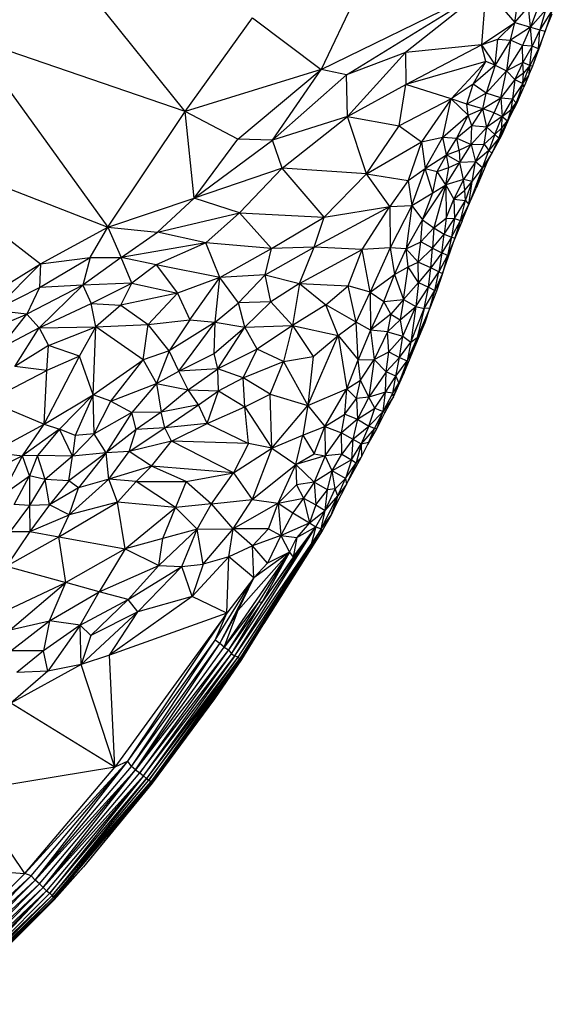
# Paper-space layout '_Superior' of a CAD drawing. Header units: millimetres. Extents: x 71 to 679, y -677 to -71.
# Tile 16 of 21: x 590 to 668, y -602 to -459. Entities that reach past the tile are written whole.
import ezdxf

# ---------------------------------------------------------------- set-up
doc = ezdxf.new("R2010")
doc.units = ezdxf.units.MM

psp = doc.layouts.new('_Superior')

# ---------------------------------------------------------------- linework, layer by layer
at = {"color": 7, "linetype": 'Continuous', "lineweight": 25}
for p, q in [((645.25, -442.5), (634.08, -465.97)), ((614.25, -472.08), (592.15, -444.57)), ((634.08, -465.97), (658.13, -454.2)), ((637.81, -466.72), (658.13, -454.2)), ((658.13, -454.2), (646.4, -463.48)), ((658.13, -454.2), (657.49, -462.37)), ((658.13, -454.2), (662.34, -459.09)), ((662.34, -459.09), (662.8, -456.03)), ((662.34, -459.09), (664.33, -456.82)), ((664.65, -459.75), (664.33, -456.82)), ((614.25, -472.08), (624.08, -458.41)), ((624.08, -458.41), (634.08, -465.97)), ((665.62, -457.2), (664.65, -459.75)), ((664.65, -459.75), (666.81, -457.28)), ((666.81, -457.28), (665.99, -460.14)), ((667.82, -457.3), (665.99, -460.14)), ((667.82, -457.3), (666.78, -460.38)), ((666.78, -460.38), (667.8, -457.83)), ((657.49, -462.37), (662.34, -459.09)), ((659.85, -461.53), (662.34, -459.09)), ((661.7, -461.67), (662.34, -459.09)), ((664.65, -459.75), (661.7, -461.67)), ((662.34, -459.09), (664.65, -459.75)), ((664.65, -459.75), (663.47, -462.43)), ((664.86, -462.55), (664.65, -459.75)), ((664.65, -459.75), (665.99, -460.14)), ((665.99, -460.14), (664.86, -462.55)), ((665.81, -462.95), (665.99, -460.14)), ((666.78, -460.38), (665.81, -462.95)), ((665.99, -460.14), (666.78, -460.38)), ((666.12, -462.37), (666.78, -460.38)), ((614.25, -472.08), (583.08, -461.43)), ((583.08, -461.43), (602.96, -488.96)), ((657.49, -462.37), (646.4, -463.48)), ((646.47, -468.15), (657.49, -462.37)), ((657.49, -462.37), (659.85, -461.53)), ((657.49, -462.37), (659.49, -465.32)), ((658.14, -464.8), (657.49, -462.37)), ((659.49, -465.32), (659.85, -461.53)), ((661.7, -461.67), (659.49, -465.32)), ((659.85, -461.53), (661.7, -461.67)), ((661.7, -461.67), (661.14, -466.14)), ((663.47, -462.43), (661.14, -466.14)), ((663.47, -462.43), (661.7, -461.67)), ((663.51, -464.91), (663.47, -462.43)), ((664.86, -462.55), (663.47, -462.43)), ((664.86, -462.55), (663.51, -464.91)), ((664.54, -465.39), (664.86, -462.55)), ((665.81, -462.95), (664.86, -462.55)), ((664.97, -465.4), (666.12, -462.37)), ((666.12, -462.37), (665.81, -462.95)), ((646.4, -463.48), (637.81, -466.72)), ((646.4, -463.48), (637.93, -472.83)), ((646.4, -463.48), (646.47, -468.15)), ((665.81, -462.95), (664.54, -465.39)), ((664.97, -465.4), (665.81, -462.95)), ((658.14, -464.8), (646.47, -468.15)), ((653.08, -470.22), (658.14, -464.8)), ((656.29, -468.1), (658.14, -464.8)), ((659.49, -465.32), (656.29, -468.1)), ((659.49, -465.32), (658.14, -464.8)), ((659.49, -465.32), (658.16, -469.41)), ((659.49, -465.32), (661.14, -466.14)), ((663.51, -464.91), (661.14, -466.14)), ((663.51, -464.91), (662.37, -467.42)), ((663.5, -468.01), (664.54, -465.39)), ((664.54, -465.39), (663.51, -464.91)), ((663.61, -466.51), (663.51, -464.91)), ((664.54, -465.39), (663.61, -466.51)), ((664.54, -465.39), (664.36, -466.88)), ((664.36, -466.88), (664.97, -465.4)), ((664.54, -465.39), (664.97, -465.4)), ((634.08, -465.97), (614.25, -472.08)), ((621.91, -476.13), (634.08, -465.97)), ((626.98, -476.27), (634.08, -465.97)), ((626.98, -476.27), (637.81, -466.72)), ((637.81, -466.72), (634.08, -465.97)), ((637.93, -472.83), (637.81, -466.72)), ((661.14, -466.14), (658.16, -469.41)), ((660.31, -470.1), (661.14, -466.14)), ((661.14, -466.14), (662.37, -467.42)), ((663.61, -466.51), (662.37, -467.42)), ((663.5, -468.01), (663.61, -466.51)), ((663.5, -468.01), (664.36, -466.88)), ((664.36, -466.88), (663.66, -468.54)), ((637.93, -472.83), (646.47, -468.15)), ((645.49, -474.19), (646.47, -468.15)), ((653.08, -470.22), (646.47, -468.15)), ((656.29, -468.1), (653.08, -470.22)), ((655.34, -471), (656.29, -468.1)), ((658.16, -469.41), (656.29, -468.1)), ((662.37, -467.42), (660.31, -470.1)), ((662.37, -467.42), (662.01, -470.21)), ((663.5, -468.01), (662.01, -470.21)), ((662.37, -467.42), (663.5, -468.01)), ((663.5, -468.01), (662.56, -470.82)), ((663.66, -468.54), (663.5, -468.01)), ((658.16, -469.41), (655.34, -471)), ((657.69, -471.71), (658.16, -469.41)), ((660.31, -470.1), (658.16, -469.41)), ((662.56, -470.82), (663.66, -468.54)), ((662.72, -470.69), (663.66, -468.54)), ((653.08, -470.22), (645.49, -474.19)), ((653.08, -470.22), (648.74, -476.5)), ((651.87, -475.85), (653.08, -470.22)), ((655.34, -471), (653.08, -470.22)), ((655.54, -472.6), (653.08, -470.22)), ((655.54, -472.6), (655.34, -471)), ((657.69, -471.71), (655.34, -471)), ((657.69, -471.71), (660.31, -470.1)), ((659.32, -472.28), (660.31, -470.1)), ((660.31, -470.1), (662.01, -470.21)), ((660.31, -470.1), (660.5, -472.8)), ((662.01, -470.21), (660.5, -472.8)), ((661.27, -473.44), (662.56, -470.82)), ((662.72, -470.69), (661.64, -472.79)), ((662.56, -470.82), (661.64, -472.79)), ((662.01, -470.21), (661.77, -471.85)), ((661.77, -471.85), (662.56, -470.82)), ((662.01, -470.21), (662.56, -470.82)), ((662.56, -470.82), (662.72, -470.69)), ((602.96, -488.96), (614.25, -472.08)), ((621.91, -476.13), (614.25, -472.08)), ((615.57, -484.71), (614.25, -472.08)), ((651.87, -475.85), (655.54, -472.6)), ((653.91, -475.97), (655.54, -472.6)), ((655.54, -472.6), (657.69, -471.71)), ((656.08, -474.17), (655.54, -472.6)), ((656.08, -474.17), (657.69, -471.71)), ((659.32, -472.28), (657.69, -471.71)), ((658.25, -474.35), (657.69, -471.71)), ((658.25, -474.35), (659.32, -472.28)), ((659.32, -472.28), (660.5, -472.8)), ((661.64, -472.79), (660.4, -475.58)), ((660.5, -472.8), (661.77, -471.85)), ((661.77, -471.85), (661.27, -473.44)), ((661.64, -472.79), (661.27, -473.44)), ((637.93, -472.83), (626.98, -476.27)), ((628.41, -480.33), (637.93, -472.83)), ((637.93, -472.83), (645.49, -474.19)), ((640.7, -481.16), (637.93, -472.83)), ((640.7, -481.16), (645.49, -474.19)), ((645.49, -474.19), (648.74, -476.5)), ((656.08, -474.17), (653.91, -475.97)), ((655.99, -476.89), (656.08, -474.17)), ((658.25, -474.35), (656.08, -474.17)), ((660.5, -472.8), (658.25, -474.35)), ((659.43, -475.44), (660.5, -472.8)), ((660.01, -475.98), (661.27, -473.44)), ((661.27, -473.44), (660.4, -475.58)), ((660.47, -474.47), (660.5, -472.8)), ((660.47, -474.47), (661.27, -473.44)), ((660.5, -472.8), (661.27, -473.44)), ((655.99, -476.89), (658.25, -474.35)), ((657.88, -476.84), (658.25, -474.35)), ((657.88, -476.84), (659.43, -475.44)), ((659.43, -475.44), (658.25, -474.35)), ((660.4, -475.58), (658.39, -479.34)), ((659.43, -475.44), (658.55, -477.76)), ((660.4, -475.58), (659, -478.18)), ((659.43, -475.44), (660.47, -474.47)), ((660.01, -475.98), (659.43, -475.44)), ((660.47, -474.47), (660.01, -475.98)), ((660.01, -475.98), (660.4, -475.58)), ((569.13, -475.85), (602.96, -488.96)), ((569.13, -475.85), (593.15, -494.33)), ((615.57, -484.71), (621.91, -476.13)), ((615.57, -484.71), (626.98, -476.27)), ((626.98, -476.27), (621.91, -476.13)), ((628.41, -480.33), (626.98, -476.27)), ((640.7, -481.16), (648.74, -476.5)), ((648.74, -476.5), (646.8, -482.17)), ((648.74, -476.5), (651.87, -475.85)), ((648.74, -476.5), (649.29, -480.4)), ((649.29, -480.4), (651.87, -475.85)), ((651.87, -475.85), (653.91, -475.97)), ((652.39, -478.4), (651.87, -475.85)), ((652.39, -478.4), (653.91, -475.97)), ((653.91, -475.97), (655.99, -476.89)), ((654.24, -477.71), (653.91, -475.97)), ((654.24, -477.71), (655.99, -476.89)), ((654.31, -479.55), (655.99, -476.89)), ((655.99, -476.89), (657.88, -476.84)), ((655.99, -476.89), (656.62, -479.42)), ((656.62, -479.42), (657.88, -476.84)), ((657.88, -476.84), (658.55, -477.76)), ((660.01, -475.98), (658.55, -477.76)), ((660.01, -475.98), (659, -478.18)), ((649.29, -480.4), (652.39, -478.4)), ((651.04, -480.86), (652.39, -478.4)), ((652.39, -478.4), (654.24, -477.71)), ((654.31, -479.55), (652.39, -478.4)), ((652.7, -480.24), (652.39, -478.4)), ((654.24, -477.71), (654.31, -479.55)), ((658.55, -477.76), (656.62, -479.42)), ((657.62, -480.32), (658.55, -477.76)), ((659, -478.18), (657.62, -480.32)), ((659, -478.18), (658.39, -479.34)), ((659, -478.18), (658.55, -477.76)), ((652.3, -482.77), (654.31, -479.55)), ((652.7, -480.24), (654.31, -479.55)), ((656.62, -479.42), (654.31, -479.55)), ((654.85, -481.99), (654.31, -479.55)), ((656.62, -479.42), (654.85, -481.99)), ((656.11, -482.28), (656.62, -479.42)), ((657.62, -480.32), (656.62, -479.42)), ((658.39, -479.34), (656.72, -483.26)), ((658.39, -479.34), (657.62, -480.32)), ((628.41, -480.33), (615.57, -484.71)), ((622.18, -486.89), (628.41, -480.33)), ((640.7, -481.16), (628.41, -480.33)), ((634.54, -487.5), (628.41, -480.33)), ((634.54, -487.5), (640.7, -481.16)), ((640.7, -481.16), (646.8, -482.17)), ((644.11, -485.96), (640.7, -481.16)), ((646.8, -482.17), (649.29, -480.4)), ((647.32, -485.8), (649.29, -480.4)), ((649.29, -480.4), (651.04, -480.86)), ((650.39, -483.93), (649.29, -480.4)), ((650.39, -483.93), (651.04, -480.86)), ((651.04, -480.86), (652.7, -480.24)), ((652.3, -482.77), (651.04, -480.86)), ((652.3, -482.77), (652.7, -480.24)), ((657.62, -480.32), (655.62, -485.67)), ((656.11, -482.28), (657.62, -480.32)), ((657.62, -480.32), (656.72, -483.26)), ((646.8, -482.17), (644.11, -485.96)), ((646.8, -482.17), (647.32, -485.8)), ((648.89, -487.87), (652.3, -482.77)), ((650.39, -483.93), (652.3, -482.77)), ((652.3, -482.77), (650.51, -489.04)), ((654.85, -481.99), (652.3, -482.77)), ((652.3, -482.77), (653.47, -484.9)), ((652.3, -482.77), (652.32, -487.66)), ((654.85, -481.99), (653.47, -484.9)), ((656.11, -482.28), (654.85, -481.99)), ((655.06, -483.57), (654.85, -481.99)), ((655.06, -483.57), (656.11, -482.28)), ((655.14, -485.08), (656.11, -482.28)), ((655.62, -485.67), (656.11, -482.28)), ((647.32, -485.8), (650.39, -483.93)), ((648.89, -487.87), (650.39, -483.93)), ((653.47, -484.9), (655.06, -483.57)), ((655.14, -485.08), (655.06, -483.57)), ((655.62, -485.67), (656.72, -483.26)), ((602.96, -488.96), (615.57, -484.71)), ((610.2, -489.71), (615.57, -484.71)), ((622.18, -486.89), (615.57, -484.71)), ((652.32, -487.66), (653.47, -484.9)), ((653.47, -484.9), (653.57, -487.72)), ((653.47, -484.9), (655.14, -485.08)), ((653.57, -487.72), (655.14, -485.08)), ((654.44, -487.97), (655.14, -485.08)), ((654.44, -487.97), (655.62, -485.67)), ((654.65, -488.04), (655.62, -485.67)), ((655.14, -485.08), (655.62, -485.67)), ((610.2, -489.71), (622.18, -486.89)), ((622.18, -486.89), (617.28, -491.26)), ((622.18, -486.89), (634.54, -487.5)), ((626.83, -492.08), (622.18, -486.89)), ((633.09, -491.89), (644.11, -485.96)), ((634.54, -487.5), (644.11, -485.96)), ((640.09, -492.23), (644.11, -485.96)), ((644.11, -485.96), (647.32, -485.8)), ((644.11, -485.96), (644.18, -491.96)), ((647.32, -485.8), (644.18, -491.96)), ((647.32, -485.8), (646.49, -492.14)), ((647.32, -485.8), (648.89, -487.87)), ((626.83, -492.08), (634.54, -487.5)), ((633.09, -491.89), (634.54, -487.5)), ((646.49, -492.14), (648.89, -487.87)), ((648.63, -491.11), (648.89, -487.87)), ((648.89, -487.87), (650.51, -489.04)), ((650.51, -489.04), (652.32, -487.66)), ((652.32, -487.66), (652.06, -489.98)), ((652.06, -489.98), (653.57, -487.72)), ((652.32, -487.66), (653.57, -487.72)), ((653.57, -487.72), (653.13, -490.4)), ((653.13, -490.4), (654.44, -487.97)), ((653.57, -487.72), (654.44, -487.97)), ((653.61, -490.6), (654.44, -487.97)), ((654.65, -488.04), (653.61, -490.6)), ((654.65, -488.04), (654.44, -487.97)), ((593.15, -494.33), (602.96, -488.96)), ((600.36, -493.41), (602.96, -488.96)), ((602.96, -488.96), (610.2, -489.71)), ((602.96, -488.96), (604.9, -493.39)), ((604.9, -493.39), (610.2, -489.71)), ((617.28, -491.26), (610.2, -489.71)), ((648.63, -491.11), (650.51, -489.04)), ((650.51, -489.04), (650.33, -492.01)), ((650.33, -492.01), (652.06, -489.98)), ((650.51, -489.04), (652.06, -489.98)), ((651.71, -492.69), (652.06, -489.98)), ((652.06, -489.98), (653.13, -490.4)), ((617.28, -491.26), (604.9, -493.39)), ((617.28, -491.26), (609.99, -494.46)), ((626.83, -492.08), (617.28, -491.26)), ((619.32, -496.3), (617.28, -491.26)), ((646.49, -492.14), (648.63, -491.11)), ((648.26, -494.09), (648.63, -491.11)), ((650.33, -492.01), (648.63, -491.11)), ((653.13, -490.4), (651.71, -492.69)), ((653.13, -490.4), (652.53, -493.09)), ((653.61, -490.6), (652.53, -493.09)), ((652.67, -493.24), (653.61, -490.6)), ((653.61, -490.6), (653.13, -490.4)), ((619.32, -496.3), (626.83, -492.08)), ((625.9, -495.94), (633.09, -491.89)), ((625.9, -495.94), (626.83, -492.08)), ((633.09, -491.89), (626.83, -492.08)), ((630.93, -497.21), (633.09, -491.89)), ((630.93, -497.21), (640.09, -492.23)), ((640.09, -492.23), (633.09, -491.89)), ((638.03, -497.53), (640.09, -492.23)), ((644.18, -491.96), (640.09, -492.23)), ((641.24, -498.45), (640.09, -492.23)), ((644.18, -491.96), (641.24, -498.45)), ((644.18, -491.96), (644.8, -495.88)), ((646.49, -492.14), (644.18, -491.96)), ((644.8, -495.88), (646.49, -492.14)), ((646.81, -494.76), (646.49, -492.14)), ((646.49, -492.14), (648.26, -494.09)), ((650.33, -492.01), (648.26, -494.09)), ((650.08, -494.89), (650.33, -492.01)), ((651.71, -492.69), (650.08, -494.89)), ((650.33, -492.01), (651.71, -492.69)), ((651.71, -492.69), (651.26, -495.46)), ((652.53, -493.09), (651.71, -492.69)), ((581.92, -501.2), (593.15, -494.33)), ((586.35, -501.11), (593.15, -494.33)), ((592.99, -497.79), (600.36, -493.41)), ((593.15, -494.33), (592.99, -497.79)), ((593.15, -494.33), (600.36, -493.41)), ((604.9, -493.39), (599.33, -497.43)), ((600.36, -493.41), (599.33, -497.43)), ((600.36, -493.41), (604.9, -493.39)), ((609.99, -494.46), (604.9, -493.39)), ((606.44, -497.16), (604.9, -493.39)), ((646.81, -494.76), (648.26, -494.09)), ((648.3, -497.05), (648.26, -494.09)), ((650.08, -494.89), (648.26, -494.09)), ((652.53, -493.09), (651.26, -495.46)), ((652.53, -493.09), (651.79, -495.75)), ((651.79, -495.75), (652.67, -493.24)), ((652.67, -493.24), (652.53, -493.09)), ((609.99, -494.46), (606.44, -497.16)), ((619.32, -496.3), (609.99, -494.46)), ((609.99, -494.46), (613.11, -498.62)), ((644.8, -495.88), (646.81, -494.76)), ((646.11, -499.52), (646.81, -494.76)), ((648.3, -497.05), (646.81, -494.76)), ((650.08, -494.89), (648.3, -497.05)), ((649.78, -497.72), (650.08, -494.89)), ((649.78, -497.72), (651.26, -495.46)), ((651.26, -495.46), (650.08, -494.89)), ((650.66, -498.21), (651.26, -495.46)), ((651.79, -495.75), (650.66, -498.21)), ((651.79, -495.75), (650.91, -498.31)), ((651.26, -495.46), (651.79, -495.75)), ((606.44, -497.16), (599.33, -497.43)), ((600.53, -500.12), (606.44, -497.16)), ((604.86, -500.33), (606.44, -497.16)), ((606.44, -497.16), (613.11, -498.62)), ((619.32, -496.3), (613.11, -498.62)), ((614.93, -502.5), (619.32, -496.3)), ((618.62, -502.85), (619.32, -496.3)), ((625.9, -495.94), (619.32, -496.3)), ((622.04, -499.99), (619.32, -496.3)), ((622.04, -499.99), (625.9, -495.94)), ((625.9, -495.94), (630.93, -497.21)), ((626.73, -499.87), (625.9, -495.94)), ((630.93, -497.21), (626.73, -499.87)), ((630.93, -497.21), (629.91, -503.34)), ((630.93, -497.21), (638.03, -497.53)), ((630.93, -497.21), (634.78, -500.29)), ((641.24, -498.45), (644.8, -495.88)), ((643.24, -499.79), (644.8, -495.88)), ((644.8, -495.88), (646.11, -499.52)), ((646.11, -499.52), (648.3, -497.05)), ((648.3, -497.05), (647.89, -500.53)), ((648.3, -497.05), (649.78, -497.72)), ((586.35, -501.11), (592.99, -497.79)), ((599.33, -497.43), (591.14, -501.65)), ((592.99, -497.79), (591.14, -501.65)), ((599.33, -497.43), (592.95, -503.64)), ((599.33, -497.43), (592.99, -497.79)), ((599.33, -497.43), (600.53, -500.12)), ((613.11, -498.62), (604.86, -500.33)), ((613.11, -498.62), (608.87, -503.18)), ((613.11, -498.62), (614.93, -502.5)), ((634.78, -500.29), (638.03, -497.53)), ((639.2, -502.85), (638.03, -497.53)), ((641.24, -498.45), (638.03, -497.53)), ((639.2, -502.85), (641.24, -498.45)), ((641.24, -498.45), (641.28, -503.99)), ((641.24, -498.45), (643.24, -499.79)), ((647.89, -500.53), (649.78, -497.72)), ((649.14, -500.84), (649.78, -497.72)), ((649.14, -500.84), (650.66, -498.21)), ((649.78, -497.72), (650.66, -498.21)), ((649.97, -500.8), (650.66, -498.21)), ((650.91, -498.31), (649.97, -500.8)), ((650.91, -498.31), (650.66, -498.21)), ((618.62, -502.85), (622.04, -499.99)), ((626.73, -499.87), (622.04, -499.99)), ((622.96, -503.58), (622.04, -499.99)), ((622.96, -503.58), (626.73, -499.87)), ((626.73, -499.87), (629.91, -503.34)), ((643.24, -499.79), (641.28, -503.99)), ((643.24, -499.79), (646.11, -499.52)), ((644.28, -501.67), (643.24, -499.79)), ((646.11, -499.52), (644.28, -501.67)), ((646.11, -499.52), (645.64, -502.48)), ((646.11, -499.52), (647.89, -500.53)), ((591.14, -501.65), (586.35, -501.11)), ((592.95, -503.64), (600.53, -500.12)), ((600.53, -500.12), (604.86, -500.33)), ((601.21, -503.49), (600.53, -500.12)), ((604.86, -500.33), (601.21, -503.49)), ((604.86, -500.33), (608.87, -503.18)), ((634.78, -500.29), (629.91, -503.34)), ((639.2, -502.85), (634.78, -500.29)), ((636.56, -504.79), (634.78, -500.29)), ((645.64, -502.48), (647.89, -500.53)), ((646.03, -504.88), (647.89, -500.53)), ((647.89, -500.53), (647.18, -505.75)), ((647.18, -505.75), (649.14, -500.84)), ((647.89, -500.53), (649.14, -500.84)), ((649.97, -500.8), (648.11, -505.05)), ((649.14, -500.84), (648.11, -505.05)), ((649.97, -500.8), (649.14, -500.84)), ((649.27, -502.87), (649.97, -500.8)), ((584.28, -504.56), (591.14, -501.65)), ((587.08, -506.73), (591.14, -501.65)), ((591.14, -501.65), (592.95, -503.64)), ((608.87, -503.18), (614.93, -502.5)), ((614.93, -502.5), (611.89, -507)), ((618.62, -502.85), (611.89, -507)), ((613.3, -509.99), (618.62, -502.85)), ((614.93, -502.5), (618.62, -502.85)), ((618.5, -507.42), (618.62, -502.85)), ((618.62, -502.85), (622.96, -503.58)), ((636.56, -504.79), (639.2, -502.85)), ((639.49, -508.32), (639.2, -502.85)), ((641.28, -503.99), (639.2, -502.85)), ((644.28, -501.67), (641.28, -503.99)), ((644.28, -501.67), (643.75, -504.24)), ((643.75, -504.24), (645.64, -502.48)), ((644.28, -501.67), (645.64, -502.48)), ((645.64, -502.48), (646.03, -504.88)), ((647.99, -505.83), (649.27, -502.87)), ((648.11, -505.05), (649.27, -502.87)), ((592.95, -503.64), (587.08, -506.73)), ((589.38, -509.3), (592.95, -503.64)), ((592.95, -503.64), (601.21, -503.49)), ((592.95, -503.64), (594.29, -506.22)), ((594.29, -506.22), (601.21, -503.49)), ((598.84, -507.79), (601.21, -503.49)), ((600.84, -513.42), (601.21, -503.49)), ((601.21, -503.49), (608.87, -503.18)), ((608.12, -508.34), (601.21, -503.49)), ((608.12, -508.34), (608.87, -503.18)), ((611.89, -507), (608.87, -503.18)), ((618.5, -507.42), (622.96, -503.58)), ((619.03, -509.62), (622.96, -503.58)), ((622.96, -503.58), (629.91, -503.34)), ((624.74, -506.76), (622.96, -503.58)), ((629.91, -503.34), (624.74, -506.76)), ((629.91, -503.34), (628.6, -508.59)), ((629.91, -503.34), (636.56, -504.79)), ((629.91, -503.34), (632.93, -507.84)), ((641.28, -503.99), (639.49, -508.32)), ((641.28, -503.99), (641.82, -508.27)), ((643.75, -504.24), (641.28, -503.99)), ((643.75, -504.24), (641.82, -508.27)), ((643.96, -507.17), (643.75, -504.24)), ((643.75, -504.24), (646.03, -504.88)), ((632.15, -514.97), (636.56, -504.79)), ((632.93, -507.84), (636.56, -504.79)), ((636.56, -504.79), (639.49, -508.32)), ((636.56, -504.79), (637.84, -512.58)), ((643.96, -507.17), (646.03, -504.88)), ((645.54, -507.97), (646.03, -504.88)), ((645.54, -507.97), (647.18, -505.75)), ((646.03, -504.88), (647.18, -505.75)), ((646.16, -510.31), (647.99, -505.83)), ((648.11, -505.05), (646.64, -508.48)), ((647.18, -505.75), (646.64, -508.48)), ((646.64, -508.48), (647.99, -505.83)), ((647.18, -505.75), (648.11, -505.05)), ((648.11, -505.05), (647.99, -505.83)), ((594.29, -506.22), (589.38, -509.3)), ((594.07, -509.87), (594.29, -506.22)), ((598.84, -507.79), (594.29, -506.22)), ((611.89, -507), (608.12, -508.34)), ((611.89, -507), (610.07, -511.76)), ((613.3, -509.99), (611.89, -507)), ((624.74, -506.76), (619.03, -509.62)), ((622.69, -510.94), (624.74, -506.76)), ((628.6, -508.59), (624.74, -506.76)), ((641.82, -508.27), (643.96, -507.17)), ((643.6, -510.07), (643.96, -507.17)), ((643.96, -507.17), (645.54, -507.97)), ((593.66, -517.71), (598.84, -507.79)), ((598.84, -507.79), (594.07, -509.87)), ((600.84, -513.42), (598.84, -507.79)), ((600.84, -513.42), (608.12, -508.34)), ((603.42, -514.35), (608.12, -508.34)), ((608.12, -508.34), (610.07, -511.76)), ((613.3, -509.99), (618.5, -507.42)), ((619.03, -509.62), (618.5, -507.42)), ((622.69, -510.94), (628.6, -508.59)), ((626.66, -513.36), (628.6, -508.59)), ((628.6, -508.59), (632.93, -507.84)), ((628.6, -508.59), (632.15, -514.97)), ((632.93, -507.84), (632.15, -514.97)), ((637.84, -512.58), (639.49, -508.32)), ((639.49, -508.32), (641.82, -508.27)), ((639.82, -511.31), (639.49, -508.32)), ((639.82, -511.31), (641.82, -508.27)), ((641.82, -508.27), (641.03, -513.78)), ((641.82, -508.27), (643.6, -510.07)), ((645.54, -507.97), (643.6, -510.07)), ((644.97, -510.73), (645.54, -507.97)), ((644.97, -510.73), (646.64, -508.48)), ((646.64, -508.48), (645.42, -511.73)), ((645.54, -507.97), (646.64, -508.48)), ((646.64, -508.48), (646.16, -510.31)), ((585.51, -514.29), (594.07, -509.87)), ((594.07, -509.87), (589.38, -509.3)), ((593.66, -517.71), (594.07, -509.87)), ((610.07, -511.76), (613.3, -509.99)), ((619.03, -509.62), (613.3, -509.99)), ((614.7, -512.72), (613.3, -509.99)), ((614.7, -512.72), (619.03, -509.62)), ((622.69, -510.94), (619.03, -509.62)), ((619.11, -512.85), (619.03, -509.62)), ((643.6, -510.07), (641.03, -513.78)), ((643.49, -513.06), (643.6, -510.07)), ((644.97, -510.73), (643.6, -510.07)), ((619.11, -512.85), (622.69, -510.94)), ((626.66, -513.36), (622.69, -510.94)), ((622.95, -515.21), (622.69, -510.94)), ((637.84, -512.58), (639.82, -511.31)), ((639.26, -513.99), (639.82, -511.31)), ((641.03, -513.78), (639.82, -511.31)), ((643.49, -513.06), (644.97, -510.73)), ((644.54, -513.21), (644.97, -510.73)), ((644.64, -513.74), (646.16, -510.31)), ((644.97, -510.73), (645.42, -511.73)), ((645.42, -511.73), (646.16, -510.31)), ((603.42, -514.35), (610.07, -511.76)), ((610.07, -511.76), (606.47, -516.02)), ((610.07, -511.76), (614.7, -512.72)), ((610.07, -511.76), (610.73, -515.96)), ((614.7, -512.72), (610.73, -515.96)), ((614.7, -512.72), (619.11, -512.85)), ((616.21, -514.9), (614.7, -512.72)), ((616.21, -514.9), (619.11, -512.85)), ((617.44, -517.63), (619.11, -512.85)), ((619.11, -512.85), (622.95, -515.21)), ((632.15, -514.97), (637.84, -512.58)), ((634.64, -518.05), (637.84, -512.58)), ((637.56, -516.25), (637.84, -512.58)), ((637.84, -512.58), (639.26, -513.99)), ((644.54, -513.21), (645.42, -511.73)), ((644.64, -513.74), (645.42, -511.73)), ((585.51, -514.29), (593.66, -517.71)), ((593.66, -517.71), (600.84, -513.42)), ((595.92, -518.47), (600.84, -513.42)), ((600.84, -513.42), (598.19, -519.35)), ((603.42, -514.35), (600.84, -513.42)), ((600.97, -519.14), (600.84, -513.42)), ((600.97, -519.14), (603.42, -514.35)), ((603.42, -514.35), (606.47, -516.02)), ((622.95, -515.21), (626.66, -513.36)), ((626.66, -513.36), (632.15, -514.97)), ((626.89, -521.21), (626.66, -513.36)), ((637.56, -516.25), (639.26, -513.99)), ((641.03, -513.78), (639.26, -513.99)), ((639.26, -513.99), (639.39, -516.99)), ((641.03, -513.78), (639.39, -516.99)), ((643.49, -513.06), (641.03, -513.78)), ((641.9, -515.37), (641.03, -513.78)), ((641.9, -515.37), (643.49, -513.06)), ((643.14, -515.87), (643.49, -513.06)), ((643.14, -515.87), (644.54, -513.21)), ((644.64, -513.74), (643.14, -515.87)), ((643.38, -516.06), (644.64, -513.74)), ((644.54, -513.21), (643.49, -513.06)), ((644.64, -513.74), (644.54, -513.21)), ((616.21, -514.9), (610.73, -515.96)), ((611.3, -518.27), (616.21, -514.9)), ((617.44, -517.63), (616.21, -514.9)), ((617.44, -517.63), (622.95, -515.21)), ((622.95, -515.21), (626.89, -521.21)), ((623.5, -520.53), (622.95, -515.21)), ((626.89, -521.21), (632.15, -514.97)), ((632.15, -514.97), (631.4, -519.32)), ((632.15, -514.97), (634.64, -518.05)), ((639.39, -516.99), (641.9, -515.37)), ((641.04, -518.02), (641.9, -515.37)), ((641.04, -518.02), (643.14, -515.87)), ((641.87, -518.34), (643.14, -515.87)), ((641.9, -515.37), (643.14, -515.87)), ((642.2, -518.38), (643.14, -515.87)), ((643.38, -516.06), (643.14, -515.87)), ((606.47, -516.02), (600.97, -519.14)), ((606.47, -516.02), (602.7, -521.89)), ((610.73, -515.96), (606.47, -516.02)), ((607.11, -518.49), (606.47, -516.02)), ((610.73, -515.96), (607.11, -518.49)), ((611.3, -518.27), (610.73, -515.96)), ((634.64, -518.05), (637.56, -516.25)), ((637.08, -518.99), (637.56, -516.25)), ((639.39, -516.99), (637.08, -518.99)), ((637.56, -516.25), (639.39, -516.99)), ((639.39, -516.99), (638.73, -519.91)), ((639.39, -516.99), (641.04, -518.02)), ((642.2, -518.38), (643.38, -516.06)), ((586.12, -521.8), (593.66, -517.71)), ((590.49, -522.36), (593.66, -517.71)), ((595.92, -518.47), (590.49, -522.36)), ((595.92, -518.47), (592.68, -522.31)), ((593.66, -517.71), (595.92, -518.47)), ((598.19, -519.35), (595.92, -518.47)), ((597.78, -522.38), (595.92, -518.47)), ((607.11, -518.49), (602.7, -521.89)), ((606.07, -521.69), (611.3, -518.27)), ((606.07, -521.69), (607.11, -518.49)), ((611.3, -518.27), (607.11, -518.49)), ((617.44, -517.63), (611.3, -518.27)), ((612.23, -520.2), (611.3, -518.27)), ((612.23, -520.2), (617.44, -517.63)), ((617.44, -517.63), (623.5, -520.53)), ((631.4, -519.32), (634.64, -518.05)), ((633.06, -522.04), (634.64, -518.05)), ((634.64, -518.05), (634.67, -522.34)), ((634.64, -518.05), (637.08, -518.99)), ((638.73, -519.91), (641.04, -518.02)), ((641.04, -518.02), (639.95, -520.59)), ((641.87, -518.34), (639.95, -520.59)), ((640.89, -520.66), (642.2, -518.38)), ((641.87, -518.34), (641.04, -518.02)), ((641.05, -520.34), (641.87, -518.34)), ((641.05, -520.34), (642.2, -518.38)), ((642.2, -518.38), (641.87, -518.34)), ((600.97, -519.14), (597.78, -522.38)), ((598.19, -519.35), (597.78, -522.38)), ((600.97, -519.14), (598.19, -519.35)), ((602.7, -521.89), (600.97, -519.14)), ((612.23, -520.2), (606.07, -521.69)), ((609.34, -523.87), (612.23, -520.2)), ((623.5, -520.53), (612.23, -520.2)), ((621.31, -524.81), (612.23, -520.2)), ((626.89, -521.21), (631.4, -519.32)), ((630.41, -523.61), (631.4, -519.32)), ((631.4, -519.32), (633.06, -522.04)), ((634.67, -522.34), (637.08, -518.99)), ((637.12, -522.11), (637.08, -518.99)), ((637.08, -518.99), (638.73, -519.91)), ((638.73, -519.91), (637.12, -522.11)), ((638.73, -519.91), (638.52, -522.94)), ((638.73, -519.91), (639.95, -520.59)), ((623.5, -520.53), (621.31, -524.81)), ((621.31, -524.81), (626.89, -521.21)), ((626.89, -521.21), (623.5, -520.53)), ((626.89, -521.21), (624.04, -528.73)), ((626.89, -521.21), (630.41, -523.61)), ((638.52, -522.94), (639.95, -520.59)), ((639.95, -520.59), (639.21, -523.36)), ((639.95, -520.59), (641.05, -520.34)), ((639.95, -520.59), (639.98, -522.49)), ((639.98, -522.49), (641.05, -520.34)), ((590.49, -522.36), (584.9, -525.06)), ((586.12, -521.8), (590.49, -522.36)), ((587.49, -528.11), (590.49, -522.36)), ((592.68, -522.31), (590.49, -522.36)), ((591.53, -525.28), (590.49, -522.36)), ((592.68, -522.31), (591.53, -525.28)), ((597.78, -522.38), (592.68, -522.31)), ((593.81, -525.79), (592.68, -522.31)), ((597.78, -522.38), (593.81, -525.79)), ((602.7, -521.89), (597.26, -526)), ((597.26, -526), (597.78, -522.38)), ((602.7, -521.89), (597.78, -522.38)), ((602.7, -521.89), (598.69, -527)), ((606.07, -521.69), (602.7, -521.89)), ((603.13, -525.76), (602.7, -521.89)), ((603.13, -525.76), (606.07, -521.69)), ((609.34, -523.87), (606.07, -521.69)), ((630.41, -523.61), (633.06, -522.04)), ((634.67, -522.34), (630.41, -523.61)), ((633.06, -522.04), (634.67, -522.34)), ((634.67, -522.34), (633.09, -526.19)), ((637.12, -522.11), (634.67, -522.34)), ((635.7, -524.52), (634.67, -522.34)), ((635.7, -524.52), (637.12, -522.11)), ((638.52, -522.94), (635.7, -524.52)), ((637.12, -522.11), (638.52, -522.94)), ((638.52, -522.94), (637.64, -525.63)), ((637.79, -526.48), (639.98, -522.49)), ((638.52, -522.94), (639.21, -523.36)), ((639.21, -523.36), (639.98, -522.49)), ((609.34, -523.87), (603.13, -525.76)), ((607.08, -526.08), (609.34, -523.87)), ((621.31, -524.81), (609.34, -523.87)), ((614.37, -526.07), (609.34, -523.87)), ((624.04, -528.73), (630.41, -523.61)), ((627.83, -529.24), (630.41, -523.61)), ((633.09, -526.19), (630.41, -523.61)), ((630.41, -523.61), (630.47, -526.59)), ((635.7, -524.52), (633.09, -526.19)), ((635, -527.3), (635.7, -524.52)), ((637.64, -525.63), (635.7, -524.52)), ((636.15, -527.16), (635.7, -524.52)), ((637.64, -525.63), (639.21, -523.36)), ((639.21, -523.36), (637.79, -526.48)), ((587.49, -528.11), (591.53, -525.28)), ((589.27, -529.42), (591.53, -525.28)), ((593.81, -525.79), (591.53, -525.28)), ((591.53, -525.28), (591.53, -529.57)), ((593.81, -525.79), (591.53, -529.57)), ((597.26, -526), (593.81, -525.79)), ((594.45, -529.5), (593.81, -525.79)), ((597.34, -530.93), (603.13, -525.76)), ((603.13, -525.76), (598.69, -527)), ((604.37, -529.09), (603.13, -525.76)), ((607.08, -526.08), (603.13, -525.76)), ((614.37, -526.07), (621.31, -524.81)), ((618.09, -529.34), (621.31, -524.81)), ((621.31, -524.81), (624.04, -528.73)), ((636.15, -527.16), (637.64, -525.63)), ((636.52, -528.18), (637.64, -525.63)), ((637.64, -525.63), (637.79, -526.48)), ((597.26, -526), (594.45, -529.5)), ((598.69, -527), (594.45, -529.5)), ((598.69, -527), (597.26, -526)), ((597.34, -530.93), (598.69, -527)), ((604.37, -529.09), (607.08, -526.08)), ((607.08, -526.08), (614.37, -526.07)), ((612.85, -529.86), (607.08, -526.08)), ((614.37, -526.07), (612.85, -529.86)), ((614.37, -526.07), (618.09, -529.34)), ((630.47, -526.59), (627.83, -529.24)), ((633.09, -526.19), (630.47, -526.59)), ((630.47, -526.59), (631.51, -528.5)), ((633.09, -526.19), (631.51, -528.5)), ((633.09, -526.19), (633.32, -529.49)), ((635, -527.3), (633.09, -526.19)), ((633.32, -529.49), (635, -527.3)), ((634.68, -530.3), (636.15, -527.16)), ((634.68, -530.3), (635, -527.3)), ((636.15, -527.16), (635, -527.3)), ((636.52, -528.18), (636.15, -527.16)), ((637.79, -526.48), (636.19, -529.58)), ((637.79, -526.48), (636.52, -528.18)), ((618.09, -529.34), (624.04, -528.73)), ((621.25, -533.01), (624.04, -528.73)), ((624.04, -528.73), (627.83, -529.24)), ((627.83, -529.24), (631.51, -528.5)), ((631.51, -528.5), (629.96, -530.67)), ((631.51, -528.5), (632.37, -532.13)), ((631.51, -528.5), (633.32, -529.49)), ((634.09, -532.97), (636.52, -528.18)), ((634.68, -530.3), (636.52, -528.18)), ((635.53, -530.99), (636.52, -528.18)), ((636.19, -529.58), (636.52, -528.18)), ((591.53, -529.57), (588.72, -533.39)), ((591.53, -529.57), (589.27, -529.42)), ((594.45, -529.5), (591.53, -529.57)), ((591.53, -529.57), (591.57, -533.36)), ((594.45, -529.5), (591.57, -533.36)), ((597.34, -530.93), (594.45, -529.5)), ((595.81, -534.18), (604.37, -529.09)), ((604.37, -529.09), (597.34, -530.93)), ((605.5, -535.92), (604.37, -529.09)), ((612.85, -529.86), (604.37, -529.09)), ((605.5, -535.92), (612.85, -529.86)), ((611, -534.38), (612.85, -529.86)), ((618.09, -529.34), (612.85, -529.86)), ((616.02, -533.05), (612.85, -529.86)), ((616.02, -533.05), (618.09, -529.34)), ((621.25, -533.01), (618.09, -529.34)), ((627.83, -529.24), (621.25, -533.01)), ((626.39, -533.01), (627.83, -529.24)), ((627.83, -529.24), (628.23, -533.96)), ((627.83, -529.24), (629.96, -530.67)), ((633.32, -529.49), (632.37, -532.13)), ((633.32, -529.49), (634.68, -530.3)), ((636.19, -529.58), (635.53, -530.99)), ((591.57, -533.36), (597.34, -530.93)), ((595.81, -534.18), (597.34, -530.93)), ((629.96, -530.67), (628.23, -533.96)), ((629.96, -530.67), (632.37, -532.13)), ((632.37, -532.13), (634.68, -530.3)), ((633.3, -532.69), (634.68, -530.3)), ((634.09, -532.97), (634.68, -530.3)), ((634.09, -532.97), (635.53, -530.99)), ((635.53, -530.99), (634.23, -533.27)), ((634.23, -533.27), (635.53, -530.99)), ((610.42, -538.32), (616.02, -533.05)), ((616.02, -533.05), (611, -534.38)), ((613.75, -538.49), (616.02, -533.05)), ((616.02, -533.05), (621.25, -533.01)), ((616.86, -538.13), (616.02, -533.05)), ((616.86, -538.13), (621.25, -533.01)), ((620.64, -537.08), (621.25, -533.01)), ((620.99, -551.25), (633.3, -532.69)), ((624.06, -535.49), (621.25, -533.01)), ((626.39, -533.01), (621.25, -533.01)), ((621.49, -551.54), (633.3, -532.69)), ((634.09, -532.97), (622.35, -552.07)), ((624.06, -535.49), (626.39, -533.01)), ((625.43, -543.75), (633.3, -532.69)), ((626.39, -533.01), (628.23, -533.96)), ((628.23, -533.96), (632.37, -532.13)), ((630.01, -537.14), (633.3, -532.69)), ((632.37, -532.13), (630.55, -534.24)), ((630.55, -534.24), (633.3, -532.69)), ((632.37, -532.13), (633.3, -532.69)), ((633.3, -532.69), (632.64, -535.22)), ((634.09, -532.97), (632.64, -535.22)), ((633.3, -532.69), (634.09, -532.97)), ((634.09, -532.97), (634.23, -533.27)), ((591.57, -533.36), (588.18, -538.44)), ((588.18, -538.44), (595.81, -534.18)), ((588.72, -533.39), (591.57, -533.36)), ((591.57, -533.36), (595.81, -534.18)), ((595.81, -534.18), (605.5, -535.92)), ((596.82, -540.84), (595.81, -534.18)), ((611, -534.38), (605.5, -535.92)), ((610.42, -538.32), (611, -534.38)), ((634.23, -533.27), (622.35, -552.07)), ((628.23, -533.96), (624.06, -535.49)), ((625.7, -546.85), (634.23, -533.27)), ((634.23, -533.27), (625.71, -546.82)), ((628.23, -533.96), (626.26, -538.02)), ((634.23, -533.27), (626.37, -545.76)), ((628.23, -533.96), (630.55, -534.24)), ((628.23, -533.96), (629.49, -536.4)), ((629.49, -536.4), (630.55, -534.24)), ((630.55, -534.24), (630.01, -537.14)), ((634.23, -533.27), (634.23, -533.27)), ((605.5, -535.92), (596.82, -540.84)), ((605.5, -535.92), (601.7, -542.21)), ((605.5, -535.92), (610.42, -538.32)), ((624.06, -535.49), (620.64, -537.08)), ((621.49, -551.54), (632.64, -535.22)), ((632.64, -535.22), (621.92, -551.73)), ((632.64, -535.22), (622.21, -551.92)), ((632.64, -535.22), (622.35, -552.07)), ((626.26, -538.02), (624.06, -535.49)), ((624.25, -540.15), (624.06, -535.49)), ((620.64, -537.08), (615.29, -542.89)), ((620.64, -537.08), (616.86, -538.13)), ((619.92, -550.28), (629.49, -536.4)), ((620.31, -545.28), (620.64, -537.08)), ((624.25, -540.15), (620.64, -537.08)), ((622, -544.84), (629.49, -536.4)), ((629.49, -536.4), (624.25, -540.15)), ((629.49, -536.4), (624.97, -543.71)), ((629.49, -536.4), (625.43, -543.75)), ((630.01, -537.14), (625.43, -543.75)), ((629.49, -536.4), (626.26, -538.02)), ((629.49, -536.4), (630.01, -537.14)), ((588.18, -538.44), (596.82, -540.84)), ((601.7, -542.21), (610.42, -538.32)), ((605.94, -543.32), (610.42, -538.32)), ((605.94, -543.32), (613.75, -538.49)), ((613.75, -538.49), (607.34, -545.11)), ((610.42, -538.32), (613.75, -538.49)), ((613.75, -538.49), (616.86, -538.13)), ((615.29, -542.89), (613.75, -538.49)), ((616.86, -538.13), (615.29, -542.89)), ((626.26, -538.02), (624.25, -540.15)), ((618.62, -549.22), (624.25, -540.15)), ((619.3, -549.75), (624.25, -540.15)), ((624.25, -540.15), (620.31, -545.28)), ((622, -544.84), (624.25, -540.15)), ((587.44, -545.24), (596.82, -540.84)), ((588.69, -547.73), (596.82, -540.84)), ((594.46, -546.41), (596.82, -540.84)), ((601.7, -542.21), (596.82, -540.84)), ((594.46, -546.41), (601.7, -542.21)), ((598.93, -547.07), (601.7, -542.21)), ((605.94, -543.32), (601.7, -542.21)), ((615.29, -542.89), (603.2, -551.43)), ((615.29, -542.89), (607.34, -545.11)), ((620.31, -545.28), (615.29, -542.89)), ((598.93, -547.07), (605.94, -543.32)), ((600.5, -548.55), (605.94, -543.32)), ((607.34, -545.11), (605.94, -543.32)), ((624.97, -543.71), (619.92, -550.28)), ((624.97, -543.71), (620.57, -550.67)), ((625.43, -543.75), (620.57, -550.67)), ((620.99, -551.25), (625.43, -543.75)), ((625.43, -543.75), (624.97, -543.71)), ((607.34, -545.11), (599.05, -552.79)), ((607.34, -545.11), (600.5, -548.55)), ((603.2, -551.43), (607.34, -545.11)), ((620.31, -545.28), (603.2, -551.43)), ((620.31, -545.28), (603.96, -567.79)), ((605.9, -566.88), (620.31, -545.28)), ((618.62, -549.22), (620.31, -545.28)), ((619.3, -549.75), (622, -544.84)), ((619.92, -550.28), (622, -544.84)), ((622.35, -552.07), (626.37, -545.76)), ((626.37, -545.76), (622.48, -552.05)), ((588.69, -547.73), (594.46, -546.41)), ((588.82, -550.82), (594.46, -546.41)), ((594.46, -546.41), (593.55, -550.8)), ((598.93, -547.07), (593.55, -550.8)), ((598.93, -547.07), (594.21, -553.76)), ((598.93, -547.07), (594.46, -546.41)), ((599.05, -552.79), (598.93, -547.07)), ((600.5, -548.55), (598.93, -547.07)), ((600.5, -548.55), (599.05, -552.79)), ((605.9, -566.88), (618.62, -549.22)), ((606.39, -567.66), (618.62, -549.22)), ((606.39, -567.66), (619.3, -549.75)), ((607.02, -568.17), (619.3, -549.75)), ((607.02, -568.17), (619.92, -550.28)), ((619.3, -549.75), (618.62, -549.22)), ((619.92, -550.28), (619.3, -549.75)), ((619.92, -550.28), (620.57, -550.67)), ((593.55, -550.8), (588.82, -550.82)), ((593.55, -550.8), (589.7, -553.96)), ((594.21, -553.76), (593.55, -550.8)), ((603.2, -551.43), (599.05, -552.79)), ((603.96, -567.79), (603.2, -551.43)), ((620.57, -550.67), (607.02, -568.17)), ((620.57, -550.67), (607.62, -568.62)), ((607.62, -568.62), (620.99, -551.25)), ((608.16, -569.04), (620.99, -551.25)), ((608.16, -569.04), (621.49, -551.54)), ((621.49, -551.54), (608.6, -569.41)), ((621.92, -551.73), (608.6, -569.41)), ((621.92, -551.73), (608.96, -569.69)), ((620.57, -550.67), (620.99, -551.25)), ((620.99, -551.25), (621.49, -551.54)), ((621.92, -551.73), (621.49, -551.54)), ((621.92, -551.73), (622.21, -551.92)), ((599.05, -552.79), (588.81, -558.42)), ((599.05, -552.79), (594.21, -553.76)), ((603.96, -567.79), (599.05, -552.79)), ((608.96, -569.69), (622.21, -551.92)), ((622.21, -551.92), (609.22, -569.94)), ((622.35, -552.07), (609.22, -569.94)), ((622.35, -552.07), (609.39, -570.05)), ((618.52, -557.8), (622.48, -552.05)), ((622.48, -552.05), (618.52, -557.8)), ((622.35, -552.07), (618.52, -557.8)), ((622.21, -551.92), (622.35, -552.07)), ((622.35, -552.07), (622.48, -552.05)), ((594.21, -553.76), (588.81, -558.42)), ((594.21, -553.76), (589.7, -553.96)), ((603.96, -567.79), (588.81, -558.42)), ((609.39, -570.05), (618.52, -557.8)), ((618.52, -557.8), (609.45, -570.12)), ((609.45, -570.12), (618.52, -557.8)), ((618.52, -557.8), (618.52, -557.8)), ((590.84, -583.29), (605.9, -566.88)), ((591.77, -583.65), (605.9, -566.88)), ((592.35, -584.29), (605.9, -566.88)), ((605.9, -566.88), (603.96, -567.79)), ((606.39, -567.66), (605.9, -566.88)), ((603.96, -567.79), (582.69, -571.25)), ((590.84, -583.29), (603.96, -567.79)), ((592.35, -584.29), (606.39, -567.66)), ((592.35, -584.29), (607.02, -568.17)), ((592.98, -584.82), (607.02, -568.17)), ((593.54, -585.34), (607.02, -568.17)), ((593.54, -585.34), (607.62, -568.62)), ((593.54, -585.34), (608.16, -569.04)), ((608.16, -569.04), (594.02, -585.82)), ((608.16, -569.04), (594.48, -586.17)), ((607.02, -568.17), (606.39, -567.66)), ((607.02, -568.17), (607.62, -568.62)), ((607.62, -568.62), (608.16, -569.04)), ((608.16, -569.04), (608.6, -569.41)), ((594.48, -586.17), (608.6, -569.41)), ((608.6, -569.41), (594.83, -586.49)), ((594.83, -586.49), (608.96, -569.69)), ((594.83, -586.49), (609.22, -569.94)), ((595.04, -586.76), (609.22, -569.94)), ((609.22, -569.94), (595.19, -586.91)), ((595.19, -586.91), (609.39, -570.05)), ((609.39, -570.05), (599.41, -582.3)), ((609.45, -570.12), (599.41, -582.3)), ((608.6, -569.41), (608.96, -569.69)), ((609.22, -569.94), (608.96, -569.69)), ((609.22, -569.94), (609.39, -570.05)), ((609.45, -570.12), (609.39, -570.05)), ((590.84, -583.29), (582.69, -571.25)), ((574.66, -582.07), (590.84, -583.29)), ((578.45, -595.87), (590.84, -583.29)), ((591.77, -583.65), (590.84, -583.29)), ((599.41, -582.3), (595.11, -587.13)), ((599.36, -582.36), (595.11, -587.13)), ((599.41, -582.3), (595.19, -586.91)), ((599.36, -582.36), (599.41, -582.3)), ((576.41, -598.99), (591.77, -583.65)), ((576.41, -598.99), (592.35, -584.29)), ((576.98, -599.66), (592.35, -584.29)), ((576.98, -599.66), (592.98, -584.82)), ((577.58, -600.22), (592.98, -584.82)), ((578.45, -595.87), (591.77, -583.65)), ((591.77, -583.65), (592.35, -584.29)), ((592.98, -584.82), (592.35, -584.29)), ((592.98, -584.82), (593.54, -585.34)), ((577.58, -600.22), (593.54, -585.34)), ((578.13, -600.76), (593.54, -585.34)), ((594.02, -585.82), (578.13, -600.76)), ((578.58, -601.27), (594.02, -585.82)), ((579.02, -601.66), (594.02, -585.82)), ((579.02, -601.66), (594.48, -586.17)), ((594.02, -585.82), (593.54, -585.34)), ((594.02, -585.82), (594.48, -586.17)), ((594.48, -586.17), (594.83, -586.49)), ((594.83, -586.49), (579.02, -601.66)), ((579.32, -602.03), (594.83, -586.49)), ((579.32, -602.03), (595.04, -586.76)), ((595.04, -586.76), (579.57, -602.27)), ((579.57, -602.27), (595.19, -586.91)), ((579.77, -602.39), (595.19, -586.91)), ((579.77, -602.39), (595.11, -587.13)), ((587.43, -594.85), (595.11, -587.13)), ((595.04, -586.76), (594.83, -586.49)), ((595.04, -586.76), (595.19, -586.91)), ((595.19, -586.91), (595.11, -587.13))]:
    psp.add_line(p, q, dxfattribs=at)

doc.saveas('drawing.dxf')
